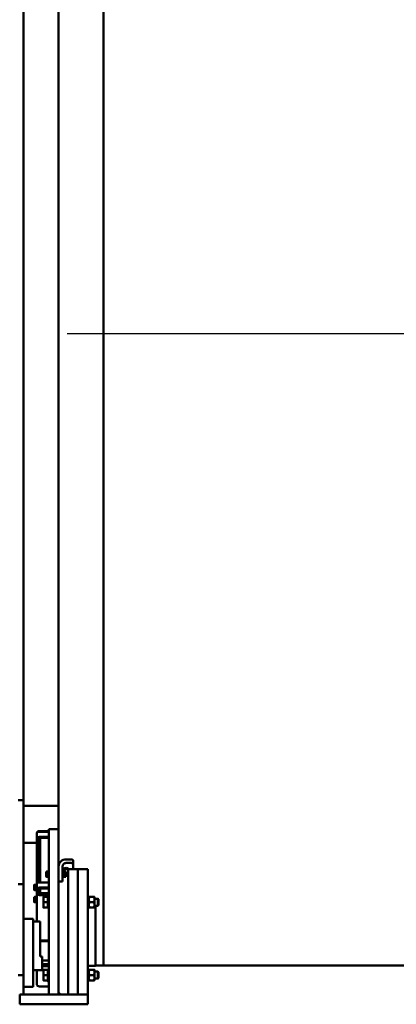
# Model space of a CAD drawing. Header units: millimetres. Extents: x -428974 to 63075, y -12164 to 49045.
# Tile 32 of 131: x 13243 to 15182, y 23590 to 28653. Entities that reach past the tile are written whole.
import ezdxf

# ---------------------------------------------------------------- set-up
doc = ezdxf.new("R2010")
doc.units = ezdxf.units.MM
doc.header["$LTSCALE"] = 75
for name, color, linetype, lineweight in [('Centerline (ISO)', 7, 'Continuous', 25), ('Dimension (ISO)', 7, 'Continuous', 25), ('Visible (ISO)', 7, 'Continuous', 50)]:
    doc.layers.add(name, color=color, linetype=linetype, lineweight=lineweight)
doc.styles.add('Note Text (ISO)', font='tahoma.ttf')
doc.dimstyles.new('Default (ISO)', dxfattribs={"dimscale": 75, "dimtxt": 2, "dimasz": 2.5, "dimexe": 3.175, "dimexo": 0, "dimgap": 0.762, "dimtad": 1, "dimrnd": 1e-08, "dimtxsty": 'Note Text (ISO)', "dimcen": 0.09, "dimdle": 10, "dimclrd": 256, "dimclre": 256, "dimclrt": 256, "dimazin": 2, "dimtfac": 1, "dimtmove": 0, "dimatfit": 3, "dimfxl": 1, "dimtolj": 1, "dimtzin": 0, "dimlwd": -1, "dimlwe": -1, "dimarcsym": 0})

# ---------------------------------------------------------------- blocks, each defined once
blk = doc.blocks.new('*D11')
at = {"layer": 'Defpoints', "color": 0, "transparency": 16777216}
for p in [(13443, 31653.8), (13443, 30289.8), (23193, 27040.1)]:
    blk.add_point(p, dxfattribs=at)
at = {"layer": 'Dimension (ISO)', "transparency": 16777216}
for p, q in [((13443, 30289.8), (13443, 31891.9)), ((23193, 27040.1), (23193, 31891.9)), ((23005.5, 31653.8), (13630.5, 31653.8))]:
    blk.add_line(p, q, dxfattribs=at)
for points in [[(13630.5, 31685), (13630.5, 31622.5), (13443, 31653.8)], [(23005.5, 31685), (23005.5, 31622.5), (23193, 31653.8)]]:
    blk.add_solid(points, dxfattribs=at)
at = {"layer": 'Dimension (ISO)', "transparency": 16777216, "insert": (18100.3, 31867.1), "char_height": 150, "attachment_point": 1, "style": 'Note Text (ISO)'}
blk.add_mtext('\\A1;9750', dxfattribs=at)

msp = doc.modelspace()

# ---------------------------------------------------------------- linework, layer by layer
at = {"layer": 'Centerline (ISO)', "linetype": 'Continuous'}
msp.add_line((13487.4614, 27039.8091), (38585.4884, 27039.8091), dxfattribs=at)
at = {"layer": 'Visible (ISO)'}
for p, q in [((13674.9614, 30289.8091), (13674.9614, 23789.8091)), ((13674.9614, 23789.8091), (13674.9614, 30289.8091)), ((13262.9614, 24640.354), (13262.9614, 30140.354)), ((13442.9614, 30029.2698), (13442.9614, 24490.354)), ((13234.9614, 24640.354), (13262.9614, 24640.354)), ((13262.9614, 24640.354), (13262.9614, 24207.3413)), ((13442.9614, 24610.354), (13262.9614, 24610.354)), ((13330.9614, 24470.5931), (13330.9614, 24443.7463)), ((13344.9614, 24481.3777), (13392.9614, 24481.3777)), ((13344.9614, 24477.5931), (13392.9614, 24477.5931)), ((13392.9614, 24450.7463), (13344.9614, 24450.7463)), ((13392.9614, 24470.354), (13392.9614, 24490.354)), ((13442.9614, 24490.354), (13392.9614, 24490.354)), ((13392.9614, 24470.354), (13392.9614, 23640.354)), ((13442.9614, 24490.354), (13442.9614, 24470.354)), ((13442.9614, 24470.354), (13442.9614, 23640.354)), ((13330.9614, 24420.354), (13262.9614, 24420.354)), ((13330.9614, 24443.7463), (13330.9614, 24209.9195)), ((13340.9614, 24216.6277), (13340.9614, 24443.7463)), ((13392.9614, 24445.7463), (13344.9614, 24445.7463)), ((13347.9614, 24441.8352), (13347.9614, 24445.4954)), ((13347.9614, 24216.9195), (13347.9614, 24441.8352)), ((13462.9614, 24253.552), (13462.9614, 24298.8674)), ((13482.9614, 24335.1197), (13507.9614, 24335.1197)), ((13507.9614, 24316.9936), (13482.9614, 24316.9936)), ((13517.9614, 24312.7674), (13517.9614, 24330.8935)), ((13517.9614, 24312.7674), (13517.9614, 24284.6394)), ((13379.9613, 24270.9996), (13380.4107, 24271.778)), ((13379.9613, 24270.9996), (13379.9613, 24270.2687)), ((13379.9613, 24270.2687), (13379.9613, 24261.0625)), ((13379.9613, 24261.0625), (13379.9613, 24249.7935)), ((13379.9613, 24249.7935), (13379.9613, 24246.9996)), ((13389.1613, 24272.6498), (13381.0331, 24272.6498)), ((13389.1613, 24267.8876), (13381.0331, 24267.8876)), ((13389.1613, 24254.2374), (13381.0331, 24254.2374)), ((13389.1613, 24272.6498), (13389.1613, 24267.8876)), ((13389.1613, 24270.2446), (13389.9614, 24270.2446)), ((13389.1613, 24267.8876), (13389.1613, 24254.2374)), ((13389.1613, 24254.2374), (13389.1613, 24245.3495)), ((13389.9614, 24273.2496), (13390.7114, 24273.9996)), ((13389.9614, 24244.7496), (13389.9614, 24273.2496)), ((13390.7114, 24273.9996), (13390.7114, 24243.9996)), ((13390.7114, 24273.9996), (13392.9614, 24273.9996)), ((13465.2114, 24273.9996), (13462.9614, 24273.9996)), ((13462.9614, 24253.552), (13462.9614, 24240.2628)), ((13465.2114, 24243.9996), (13465.2114, 24273.9996)), ((13465.9614, 24273.2496), (13465.2114, 24273.9996)), ((13465.9614, 24273.2496), (13465.9614, 24244.7496)), ((13465.9614, 24270.2496), (13466.8387, 24271.7692)), ((13467.175, 24284.6394), (13492.9614, 24284.6394)), ((13467.4662, 24272.6452), (13479.2566, 24272.6452)), ((13467.4662, 24263.7372), (13479.2566, 24263.7372)), ((13467.4662, 24250.0916), (13479.2566, 24250.0916)), ((13480.7614, 24270.2496), (13479.8841, 24271.7692)), ((13480.7614, 24247.7496), (13480.7614, 24270.2496)), ((13480.7614, 24266.9996), (13488.7344, 24266.9996)), ((13480.7614, 24250.9996), (13488.7344, 24250.9996)), ((13488.7344, 24250.9996), (13488.7344, 24266.9996)), ((13489.9614, 24265.7727), (13488.7344, 24266.9996)), ((13489.9614, 24252.2265), (13488.7344, 24250.9996)), ((13489.9614, 24265.7727), (13489.9614, 24252.2265)), ((13492.9614, 24284.6394), (13492.9614, 24269.6394)), ((13492.9614, 24269.6394), (13492.9614, 24284.6394)), ((13492.9614, 24284.6394), (13542.9614, 24284.6394)), ((13492.9614, 24269.6394), (13492.9614, 23640.354)), ((13492.9614, 23640.354), (13492.9614, 24269.6394)), ((13542.9614, 24284.6394), (13542.9614, 24269.6394)), ((13542.9614, 24269.6394), (13542.9614, 24284.6394)), ((13542.9614, 24284.6394), (13592.9614, 24284.6394)), ((13542.9614, 24269.6394), (13542.9614, 23640.354)), ((13542.9614, 23640.354), (13542.9614, 24269.6394)), ((13592.9614, 24284.6394), (13592.9614, 24269.6394)), ((13592.9614, 24269.6394), (13592.9614, 23640.354)), ((13262.9614, 24207.3413), (13234.9614, 24207.3413)), ((13262.9614, 23740.354), (13262.9614, 24207.3413)), ((13317.9613, 24203.4197), (13318.9662, 24205.1602)), ((13317.9613, 24203.4197), (13317.9613, 24201.7221)), ((13317.9613, 24201.7221), (13317.9613, 24191.2421)), ((13327.1613, 24205.2746), (13319.0331, 24205.2746)), ((13327.1613, 24198.1695), (13319.0331, 24198.1695)), ((13327.1613, 24205.2746), (13327.1613, 24198.1695)), ((13327.1613, 24202.6647), (13327.9614, 24202.6647)), ((13327.1613, 24198.1695), (13327.1613, 24184.3146)), ((13327.9614, 24205.6697), (13328.7114, 24206.4197)), ((13327.9614, 24177.1697), (13327.9614, 24205.6697)), ((13328.7114, 24206.4197), (13328.7114, 24176.4197)), ((13328.7114, 24206.4197), (13330.9614, 24206.4197)), ((13330.9614, 24209.9195), (13330.9614, 24183.0727)), ((13344.9614, 24239.2175), (13347.9614, 24239.2175)), ((13344.9614, 24216.9195), (13392.9614, 24216.9195)), ((13379.9613, 24246.9996), (13380.4107, 24246.2212)), ((13389.1613, 24245.3495), (13381.0331, 24245.3495)), ((13389.1613, 24247.7546), (13389.9614, 24247.7546)), ((13389.9614, 24244.7496), (13390.7114, 24243.9996)), ((13390.7114, 24243.9996), (13392.9614, 24243.9996)), ((13462.9614, 24222.4211), (13442.9614, 24222.4211)), ((13465.2114, 24243.9996), (13462.9614, 24243.9996)), ((13462.9614, 24240.2628), (13462.9614, 24223.358)), ((13462.9614, 24223.358), (13462.9614, 24222.4211)), ((13465.9614, 24244.7496), (13465.2114, 24243.9996)), ((13465.9614, 24247.7496), (13466.8387, 24246.2301)), ((13467.4662, 24245.354), (13479.2566, 24245.354)), ((13480.7614, 24247.7496), (13479.8841, 24246.2301)), ((13317.9613, 24191.2421), (13317.9613, 24180.9397)), ((13317.9613, 24180.9397), (13317.9613, 24179.4197)), ((13317.9613, 24179.4197), (13318.9662, 24177.6793)), ((13327.1613, 24184.3146), (13319.0331, 24184.3146)), ((13327.1613, 24177.5648), (13319.0331, 24177.5648)), ((13327.1613, 24184.3146), (13327.1613, 24177.5648)), ((13327.1613, 24180.1747), (13327.9614, 24180.1747)), ((13327.9614, 24177.1697), (13328.7114, 24176.4197)), ((13328.7114, 24176.4197), (13330.9614, 24176.4197)), ((13330.9614, 24175.5727), (13330.9614, 24183.0727)), ((13330.9614, 24175.5727), (13330.9614, 24168.7426)), ((13330.9614, 24164.4124), (13330.9614, 24168.7426)), ((13330.9614, 24015.354), (13330.9614, 24164.4124)), ((13340.9614, 24183.0727), (13340.9614, 24175.5727)), ((13343.2114, 24176.4197), (13340.9614, 24176.4197)), ((13340.9614, 24168.7426), (13340.9614, 24175.5727)), ((13340.9614, 24168.7426), (13340.9614, 24164.4124)), ((13343.2114, 24176.4197), (13343.2114, 24184.8711)), ((13343.9614, 24177.1697), (13343.2114, 24176.4197)), ((13343.9614, 24185.0092), (13343.9614, 24177.1697)), ((13343.9614, 24183.4197), (13347.9614, 24183.4197)), ((13392.9614, 24190.0727), (13344.9614, 24190.0727)), ((13392.9614, 24185.0727), (13344.9614, 24185.0727)), ((13344.9614, 24160.9483), (13392.9614, 24160.9483)), ((13392.9614, 24152.2881), (13344.9614, 24152.2881)), ((13347.9614, 24160.9483), (13347.9614, 24185.0727)), ((13387.9614, 24147.104), (13389.2114, 24148.354)), ((13387.9614, 24083.604), (13387.9614, 24147.104)), ((13389.2114, 24148.354), (13389.2114, 24082.354)), ((13389.2114, 24148.354), (13392.9614, 24148.354)), ((13596.7114, 24148.354), (13592.9614, 24148.354)), ((13596.7114, 24082.354), (13596.7114, 24148.354)), ((13597.9614, 24147.104), (13596.7114, 24148.354)), ((13597.9614, 24147.104), (13597.9614, 24083.604)), ((13317.9613, 24140.9685), (13318.5321, 24141.9572)), ((13317.9613, 24140.9685), (13317.9613, 24138.4887)), ((13317.9613, 24138.4887), (13317.9613, 24127.4021)), ((13317.9613, 24127.4021), (13317.9613, 24117.8819)), ((13317.9613, 24117.8819), (13317.9613, 24116.9685)), ((13317.9613, 24116.9685), (13318.5321, 24115.9798)), ((13327.1613, 24142.7063), (13319.0331, 24142.7063)), ((13327.1613, 24134.271), (13319.0331, 24134.271)), ((13327.1613, 24120.5332), (13319.0331, 24120.5332)), ((13327.1613, 24115.2306), (13319.0331, 24115.2306)), ((13327.1613, 24142.7063), (13327.1613, 24134.271)), ((13327.1613, 24140.2135), (13327.9614, 24140.2135)), ((13327.1613, 24134.271), (13327.1613, 24120.5332)), ((13327.1613, 24120.5332), (13327.1613, 24115.2306)), ((13327.1613, 24117.7235), (13327.9614, 24117.7235)), ((13327.9614, 24143.2185), (13328.7114, 24143.9685)), ((13327.9614, 24114.7185), (13327.9614, 24143.2185)), ((13327.9614, 24114.7185), (13328.7114, 24113.9685)), ((13328.7114, 24143.9685), (13328.7114, 24113.9685)), ((13328.7114, 24143.9685), (13330.9614, 24143.9685)), ((13328.7114, 24113.9685), (13330.9614, 24113.9685)), ((13365.4613, 24142.854), (13365.4613, 24129.104)), ((13365.4613, 24129.104), (13365.4613, 24101.604)), ((13365.4613, 24101.604), (13365.4613, 24087.854)), ((13387.1613, 24142.854), (13367.9175, 24142.854)), ((13387.1613, 24115.354), (13367.9175, 24115.354)), ((13387.1613, 24142.854), (13387.1613, 24115.354)), ((13387.1613, 24140.909), (13387.9614, 24140.909)), ((13387.1613, 24115.354), (13387.1613, 24087.854)), ((13597.9614, 24140.904), (13599.0873, 24142.854)), ((13601.5435, 24142.854), (13625.3794, 24142.854)), ((13601.5435, 24115.354), (13625.3794, 24115.354)), ((13628.9614, 24140.904), (13627.8356, 24142.854)), ((13628.9614, 24089.804), (13628.9614, 24140.904)), ((13628.9614, 24133.354), (13645.5075, 24133.354)), ((13628.9614, 24097.354), (13645.5075, 24097.354)), ((13645.5075, 24097.354), (13645.5075, 24133.354)), ((13647.9614, 24130.9002), (13645.5075, 24133.354)), ((13647.9614, 24099.8078), (13645.5075, 24097.354)), ((13647.9614, 24130.9002), (13647.9614, 24099.8078)), ((13387.1613, 24087.854), (13367.9175, 24087.854)), ((13387.1613, 24089.799), (13387.9614, 24089.799)), ((13387.9614, 24083.604), (13389.2114, 24082.354)), ((13389.2114, 24082.354), (13392.9614, 24082.354)), ((13596.7114, 24082.354), (13592.9614, 24082.354)), ((13597.9614, 24083.604), (13596.7114, 24082.354)), ((13597.9614, 24089.804), (13599.0873, 24087.854)), ((13601.5435, 24087.854), (13625.3794, 24087.854)), ((13628.9614, 24089.804), (13627.8356, 24087.854)), ((13632.9614, 24093.1757), (13632.9614, 23788.6203)), ((13312.9614, 24030.354), (13262.9614, 24030.354)), ((13312.9614, 23753.9373), (13312.9614, 24030.354)), ((13347.9614, 24015.354), (13312.9614, 24015.354)), ((13347.9614, 24015.354), (13347.9614, 23835.354)), ((13347.9614, 23918.7881), (13392.9614, 23918.7881)), ((13347.9614, 23916.8373), (13348.3589, 23915.354)), ((13392.9614, 23915.354), (13348.3589, 23915.354)), ((13357.9614, 23835.354), (13347.9614, 23835.354)), ((13357.9614, 23765.354), (13357.9614, 23835.354)), ((13392.9614, 23815.354), (13357.9614, 23815.354)), ((13357.9614, 23796.9288), (13392.9614, 23796.9288)), ((13357.9614, 23765.354), (13312.9614, 23765.354)), ((13312.9614, 23753.9373), (13312.9614, 23683.1695)), ((13330.9614, 23695.7742), (13330.9614, 23765.354)), ((13392.9614, 23787.1851), (13357.9614, 23787.1851)), ((13365.4613, 23767.854), (13365.4613, 23754.104)), ((13365.4613, 23754.104), (13365.4613, 23726.604)), ((13387.1613, 23767.854), (13367.9175, 23767.854)), ((13387.1613, 23767.854), (13387.1613, 23740.354)), ((13387.1613, 23765.909), (13387.9614, 23765.909)), ((13387.9614, 23772.104), (13389.2114, 23773.354)), ((13387.9614, 23708.604), (13387.9614, 23772.104)), ((13389.2114, 23773.354), (13389.2114, 23707.354)), ((13389.2114, 23773.354), (13392.9614, 23773.354)), ((13632.9614, 23788.6203), (13592.9614, 23788.6203)), ((13596.7114, 23773.354), (13592.9614, 23773.354)), ((13596.7114, 23707.354), (13596.7114, 23773.354)), ((13597.9614, 23772.104), (13596.7114, 23773.354)), ((13597.9614, 23772.104), (13597.9614, 23708.604)), ((13597.9614, 23765.904), (13599.0873, 23767.854)), ((13601.5435, 23767.854), (13625.3794, 23767.854)), ((13628.9614, 23765.904), (13627.8356, 23767.854)), ((13628.9614, 23714.804), (13628.9614, 23765.904)), ((13628.9614, 23758.354), (13645.5075, 23758.354)), ((13674.9614, 23789.8091), (13632.9614, 23789.8091)), ((13645.5075, 23722.354), (13645.5075, 23758.354)), ((13647.9614, 23755.9002), (13645.5075, 23758.354)), ((13647.9614, 23755.9002), (13647.9614, 23724.8078)), ((13674.9614, 23789.8091), (26313.0632, 23789.8091)), ((13262.9614, 23740.354), (13234.9614, 23740.354)), ((13262.9614, 23640.354), (13262.9614, 23740.354)), ((13365.4613, 23726.604), (13365.4613, 23712.854)), ((13387.1613, 23740.354), (13367.9175, 23740.354)), ((13387.1613, 23712.854), (13367.9175, 23712.854)), ((13387.1613, 23740.354), (13387.1613, 23712.854)), ((13387.1613, 23714.799), (13387.9614, 23714.799)), ((13387.9614, 23708.604), (13389.2114, 23707.354)), ((13389.2114, 23707.354), (13392.9614, 23707.354)), ((13596.7114, 23707.354), (13592.9614, 23707.354)), ((13597.9614, 23708.604), (13596.7114, 23707.354)), ((13597.9614, 23714.804), (13599.0873, 23712.854)), ((13601.5435, 23740.354), (13625.3794, 23740.354)), ((13601.5435, 23712.854), (13625.3794, 23712.854)), ((13628.9614, 23714.804), (13627.8356, 23712.854)), ((13628.9614, 23722.354), (13645.5075, 23722.354)), ((13647.9614, 23724.8078), (13645.5075, 23722.354)), ((13312.9614, 23680.354), (13262.9614, 23680.354)), ((13312.9614, 23680.354), (13312.9614, 23683.1695)), ((13344.9614, 23682.133), (13392.9614, 23682.133)), ((13452.9614, 23640.354), (13442.9614, 23650.354)), ((13242.9614, 23640.354), (13262.9614, 23640.354)), ((13242.9614, 23590.354), (13242.9614, 23640.354)), ((13242.9614, 23590.354), (13262.9614, 23590.354)), ((13572.9614, 23640.354), (13262.9614, 23640.354)), ((13572.9614, 23590.354), (13262.9614, 23590.354)), ((13442.9614, 23640.354), (13392.9614, 23640.354)), ((13572.9614, 23640.354), (13592.9614, 23640.354)), ((13572.9614, 23590.354), (13592.9614, 23590.354)), ((13592.9614, 23590.354), (13592.9614, 23640.354))]:
    msp.add_line(p, q, dxfattribs=at)
for centre, major_axis, ratio, start_param, end_param in [((13344.9614, 24470.5931), (-14, 0), 0.5, 4.71238898, 6.283185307), ((13344.9614, 24443.7463), (-14, 0), 0.5, 4.71238898, 6.283185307), ((13344.9614, 24469.2534), (-14, 0), 0.866025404, 4.71238898, 6.018664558), ((13344.9614, 24443.7463), (-4, 0), 0.5, 4.71238898, 6.283185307), ((13342.9614, 24436.8352), (9.6593, 9.6593), 0.267949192, 0.73279442, 0.785398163), ((13397.9614, 24436.8352), (-9.6593, 9.6593), 0.267949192, 5.497787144, 5.550390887), ((13482.9614, 24298.8674), (-40, 0), 0.906307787, 4.71238898, 6.283185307), ((13482.9614, 24298.8674), (-20, 0), 0.906307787, 4.71238898, 6.283185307), ((13507.9614, 24330.8935), (10, 0), 0.422618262, 0, 1.570796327), ((13507.9614, 24312.7674), (10, 0), 0.422618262, 0, 1.570796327), ((13482.9614, 24273.5103), (-20, 0), 0.906307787, 4.71238898, 6.256187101), ((13482.9614, 24287.4103), (10, 0), 0.422618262, 5.568143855, 7.853981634), ((13344.9614, 24209.9195), (-14, 0), 0.5, 4.71238898, 6.283185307), ((13344.9614, 24235.7534), (-4, 0), 0.866025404, 4.71238898, 6.283185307), ((13344.9614, 24183.0727), (-14, 0), 0.5, 4.71238898, 6.283185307), ((13344.9614, 24164.4124), (-14, 0), 0.866025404, 0, 1.570796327), ((13344.9614, 24183.0727), (-4, 0), 0.5, 4.71238898, 6.283185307), ((13344.9614, 24164.4124), (-4, 0), 0.866025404, 0, 1.570796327), ((13344.9614, 23695.7742), (-14, 0), 0.974370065, 0, 1.570796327)]:
    msp.add_ellipse(centre, major_axis=major_axis, ratio=ratio, start_param=start_param, end_param=end_param, dxfattribs=at)
for points, weights in [([(13381.0331, 24272.6498), (13379.9613, 24271.3737), (13379.9613, 24270.2687)], [1, 1.0379548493, 1]), ([(13379.9613, 24270.2687), (13379.9613, 24269.1636), (13381.0331, 24267.8876)], [1, 1.0379548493, 1]), ([(13381.0331, 24267.8876), (13379.9613, 24264.23), (13379.9613, 24261.0625)], [1, 1.0379548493, 1]), ([(13379.9613, 24261.0625), (13379.9613, 24257.895), (13381.0331, 24254.2374)], [1, 1.0379548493, 1]), ([(13381.0331, 24254.2374), (13379.9613, 24251.8559), (13379.9613, 24249.7935)], [1, 1.0379548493, 1]), ([(13379.9613, 24249.7935), (13379.9613, 24247.731), (13381.0331, 24245.3495)], [1, 1.0379548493, 1]), ([(13467.4662, 24272.6452), (13465.4662, 24268.1912), (13467.4662, 24263.7372)], [1, 1.15470053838, 1]), ([(13467.4662, 24263.7372), (13465.4662, 24256.9144), (13467.4662, 24250.0916)], [1, 1.15470053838, 1]), ([(13467.4662, 24250.0916), (13465.4662, 24247.7228), (13467.4662, 24245.354)], [1, 1.15470053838, 1]), ([(13466.8387, 24271.7692), (13467.0813, 24272.1893), (13467.4662, 24272.6452)], [1.04387878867, 1.02646777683, 1]), ([(13479.2566, 24263.7372), (13481.2566, 24268.1912), (13479.2566, 24272.6452)], [1, 1.15470053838, 1]), ([(13479.2566, 24272.6452), (13479.6415, 24272.1893), (13479.8841, 24271.7692)], [1, 1.02646777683, 1.04387878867]), ([(13479.2566, 24250.0916), (13481.2566, 24256.9144), (13479.2566, 24263.7372)], [1, 1.15470053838, 1]), ([(13479.2566, 24245.354), (13481.2566, 24247.7228), (13479.2566, 24250.0916)], [1, 1.15470053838, 1]), ([(13319.0331, 24205.2746), (13317.9613, 24203.3708), (13317.9613, 24201.7221)], [1, 1.0379548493, 1]), ([(13317.9613, 24201.7221), (13317.9613, 24200.0733), (13319.0331, 24198.1695)], [1, 1.0379548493, 1]), ([(13319.0331, 24198.1695), (13317.9613, 24194.4571), (13317.9613, 24191.2421)], [1, 1.0379548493, 1]), ([(13318.9662, 24205.1602), (13318.9991, 24205.2172), (13319.0331, 24205.2746)], [1.00225477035, 1.00116302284, 1]), ([(13381.0331, 24245.3495), (13380.6522, 24245.803), (13380.4107, 24246.2212)], [1, 1.01316741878, 1.01719867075]), ([(13317.9613, 24191.2421), (13317.9613, 24188.027), (13319.0331, 24184.3146)], [1, 1.0379548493, 1]), ([(13319.0331, 24184.3146), (13317.9613, 24182.506), (13317.9613, 24180.9397)], [1, 1.0379548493, 1]), ([(13317.9613, 24180.9397), (13317.9613, 24179.3734), (13319.0331, 24177.5648)], [1, 1.0379548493, 1]), ([(13319.0331, 24142.7063), (13317.9613, 24140.4461), (13317.9613, 24138.4887)], [1, 1.0379548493, 1]), ([(13317.9613, 24138.4887), (13317.9613, 24136.5313), (13319.0331, 24134.271)], [1, 1.0379548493, 1]), ([(13319.0331, 24134.271), (13317.9613, 24130.59), (13317.9613, 24127.4021)], [1, 1.0379548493, 1]), ([(13317.9613, 24127.4021), (13317.9613, 24124.2142), (13319.0331, 24120.5332)], [1, 1.0379548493, 1]), ([(13319.0331, 24120.5332), (13317.9613, 24119.1124), (13317.9613, 24117.8819)], [1, 1.0379548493, 1]), ([(13317.9613, 24117.8819), (13317.9613, 24116.6514), (13319.0331, 24115.2306)], [1, 1.0379548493, 1]), ([(13318.5321, 24141.9572), (13318.7414, 24142.3196), (13319.0331, 24142.7063)], [1.01477992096, 1.01005230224, 1]), ([(13365.4613, 24142.854), (13365.4613, 24142.854), (13367.9175, 24142.854)], [1, 1.0379548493, 1]), ([(13367.9175, 24142.854), (13365.4613, 24135.4854), (13365.4613, 24129.104)], [1, 1.0379548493, 1]), ([(13365.4613, 24129.104), (13365.4613, 24122.7226), (13367.9175, 24115.354)], [1, 1.0379548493, 1]), ([(13367.9175, 24115.354), (13365.4613, 24107.9854), (13365.4613, 24101.604)], [1, 1.0379548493, 1]), ([(13365.4613, 24101.604), (13365.4613, 24095.2226), (13367.9175, 24087.854)], [1, 1.0379548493, 1]), ([(13599.0873, 24142.854), (13599.0873, 24142.854), (13601.5435, 24142.854)], [1.07735026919, 1.07735026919, 1]), ([(13601.5435, 24142.854), (13596.9601, 24129.104), (13601.5435, 24115.354)], [1, 1.15470053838, 1]), ([(13601.5435, 24115.354), (13596.9601, 24101.604), (13601.5435, 24087.854)], [1, 1.15470053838, 1]), ([(13625.3794, 24115.354), (13629.9627, 24129.104), (13625.3794, 24142.854)], [1, 1.15470053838, 1]), ([(13625.3794, 24142.854), (13627.8356, 24142.854), (13627.8356, 24142.854)], [1, 1.07735026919, 1.07735026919]), ([(13625.3794, 24087.854), (13629.9627, 24101.604), (13625.3794, 24115.354)], [1, 1.15470053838, 1]), ([(13367.9175, 24087.854), (13365.4613, 24087.854), (13365.4613, 24087.854)], [1, 1.0379548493, 1]), ([(13601.5435, 24087.854), (13599.0873, 24087.854), (13599.0873, 24087.854)], [1, 1.07735026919, 1.07735026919]), ([(13627.8356, 24087.854), (13627.8356, 24087.854), (13625.3794, 24087.854)], [1.07735026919, 1.07735026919, 1]), ([(13365.4613, 23767.854), (13365.4613, 23767.854), (13367.9175, 23767.854)], [1, 1.0379548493, 1]), ([(13367.9175, 23767.854), (13365.4613, 23760.4854), (13365.4613, 23754.104)], [1, 1.0379548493, 1]), ([(13365.4613, 23754.104), (13365.4613, 23747.7226), (13367.9175, 23740.354)], [1, 1.0379548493, 1]), ([(13599.0873, 23767.854), (13599.0873, 23767.854), (13601.5435, 23767.854)], [1.07735026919, 1.07735026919, 1]), ([(13601.5435, 23767.854), (13596.9601, 23754.104), (13601.5435, 23740.354)], [1, 1.15470053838, 1]), ([(13625.3794, 23740.354), (13629.9627, 23754.104), (13625.3794, 23767.854)], [1, 1.15470053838, 1]), ([(13625.3794, 23767.854), (13627.8356, 23767.854), (13627.8356, 23767.854)], [1, 1.07735026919, 1.07735026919]), ([(13367.9175, 23712.854), (13365.4613, 23712.854), (13365.4613, 23712.854)], [1, 1.0379548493, 1]), ([(13367.9175, 23740.354), (13365.4613, 23732.9854), (13365.4613, 23726.604)], [1, 1.0379548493, 1]), ([(13365.4613, 23726.604), (13365.4613, 23720.2226), (13367.9175, 23712.854)], [1, 1.0379548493, 1]), ([(13601.5435, 23712.854), (13599.0873, 23712.854), (13599.0873, 23712.854)], [1, 1.07735026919, 1.07735026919]), ([(13601.5435, 23740.354), (13596.9601, 23726.604), (13601.5435, 23712.854)], [1, 1.15470053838, 1]), ([(13625.3794, 23712.854), (13629.9627, 23726.604), (13625.3794, 23740.354)], [1, 1.15470053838, 1]), ([(13627.8356, 23712.854), (13627.8356, 23712.854), (13625.3794, 23712.854)], [1.07735026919, 1.07735026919, 1])]:
    msp.add_rational_spline(points, weights, degree=2, dxfattribs=at)

# ---------------------------------------------------------------- dimensions: what is measured, and where the dimension line sits
at = {"layer": 'Dimension (ISO)'}
dim = msp.add_linear_dim(base=(13442.9614, 31653.7815), p1=(23192.9614, 27040.0595), p2=(13442.9614, 30289.8091), dimstyle='Default (ISO)', override={"dimgap": 0.762, "dimdec": 2, "dimtol": 0, "dimlim": 0, "dimtp": 0, "dimtm": 0, "dimtdec": 2, "dimtofl": 0, "dimatfit": 1}, dxfattribs=at)
dim.commit()
dim.dimension.update_dxf_attribs({"geometry": '*D11', "text_midpoint": (18317.9614, 31653.7815), "dimtype": 160})

doc.saveas('drawing.dxf')
